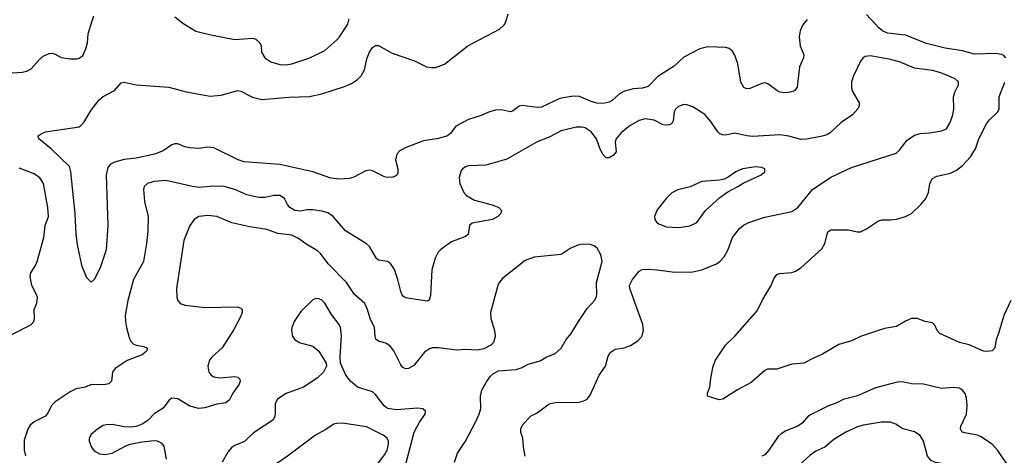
# Model space of a CAD drawing. Header units: inches. Extents: x 1308439 to 1441336, y 959892 to 1036309.
# Tile 22 of 167: x 1355933 to 1362510, y 990155 to 993065. Entities that reach past the tile are written whole.
import ezdxf

# ---------------------------------------------------------------- set-up
doc = ezdxf.new("R2010")
doc.units = ezdxf.units.IN
doc.header["$MEASUREMENT"] = 0
doc.layers.add('B3959', color=7, linetype='Continuous')
doc.layers.add('B3969', color=7, linetype='Continuous')

msp = doc.modelspace()

# ---------------------------------------------------------------- linework, layer by layer
at = {"layer": 'B3959', "color": 6}
for points, elevation in [([(1355850, 992708.8), (1355950, 992714.5), (1355979.5, 992720.5), (1356010, 992737.7), (1356062.8, 992797.2), (1356090, 992821.1), (1356130, 992839.2), (1356150, 992840.9), (1356170, 992834.8), (1356210, 992812.5), (1356270, 992803), (1356315.6, 992804.4), (1356330.9, 992809.1), (1356353.9, 992826.1), (1356375.4, 992870), (1356384.6, 992910), (1356390.6, 992970), (1356413.6, 993050), (1356428.3, 993091.7)], 3200), ([(1360000, 992595.1), (1359971.9, 992588.1), (1359940.1, 992570), (1359890, 992524.6), (1359870, 992513.8), (1359830, 992506.5), (1359790, 992507.9), (1359750, 992519.2), (1359672.8, 992552.8), (1359630, 992554.2), (1359540.4, 992539.6), (1359419.1, 992480.9), (1359390, 992479.7), (1359288.7, 992491.3), (1359270, 992486.7), (1359230, 992456.8), (1359210.5, 992449.5), (1359150, 992463), (1359110, 992460), (1359070, 992448.7), (1359015.7, 992424.3), (1358930, 992398), (1358846.9, 992353.1), (1358812.8, 992307.2), (1358790, 992289.1), (1358730, 992271.8), (1358630, 992256.1), (1358507.6, 992210), (1358471.6, 992190), (1358452.4, 992167.6), (1358442.6, 992130), (1358458.5, 992070), (1358459.5, 992040.5), (1358450, 992023.7), (1358425.6, 992014.4), (1358390, 992011.9), (1358370, 992016.5), (1358290, 992056.7), (1358270, 992060.5), (1358244.8, 992055.2), (1358165.8, 992014.2), (1358135.7, 992004.3), (1358070, 991999.4), (1358010, 992005.6), (1357890, 992048), (1357670, 992098.6), (1357430, 992115.6), (1357391.3, 992130), (1357230.3, 992210.3), (1357190, 992214.5), (1357130, 992205), (1357070, 992209.3), (1357036.2, 992216.2), (1356990, 992235.1), (1356970, 992236.6), (1356950, 992229), (1356890.2, 992189.8), (1356832.5, 992167.5), (1356710, 992139.5), (1356630, 992132.2), (1356565.6, 992114.4), (1356540.2, 992099.8), (1356522.1, 992077.9), (1356510, 992030), (1356521.2, 991690), (1356510, 991527.6), (1356470, 991406.6), (1356430, 991329.6), (1356410, 991312.3), (1356381.2, 991341.2), (1356350, 991417.2), (1356321.6, 991550), (1356310.9, 991630), (1356303, 991770), (1356274.1, 992050), (1356264.6, 992084.6), (1356142.7, 992202.7), (1356061.1, 992270), (1356056, 992290), (1356076.1, 992303.9), (1356104.8, 992315.2), (1356329.4, 992350.6), (1356342.2, 992357.8), (1356361.3, 992378.7), (1356410, 992461.7), (1356463, 992530), (1356490, 992552.3), (1356567, 992593), (1356610, 992642.6), (1356630, 992647.5), (1356710, 992631.2), (1356930, 992615.6), (1357044.3, 992584.3), (1357205.7, 992554.3), (1357278.1, 992561.9), (1357390, 992591.5), (1357410, 992586.8), (1357487, 992547), (1357550, 992533.2), (1357730, 992548.2), (1357868, 992552), (1357950, 992570), (1358101.8, 992618.2), (1358150, 992640.1), (1358190, 992665.3), (1358213.5, 992690), (1358235.4, 992730), (1358254.5, 992810), (1358270, 992848.9), (1358290, 992879.6), (1358310, 992893), (1358330, 992892.6), (1358421.7, 992841.7), (1358570, 992790.4), (1358650, 992751), (1358685.2, 992745.2), (1358710, 992746.9), (1358770, 992769), (1358927, 992890), (1359137.3, 993002.7), (1359168.1, 993030), (1359181.1, 993050), (1359195.2, 993104.8)], 3100), ([(1356970, 993084.1), (1357023.1, 993043.1), (1357110, 992989.2), (1357210, 992963.8), (1357370, 992932.9), (1357490, 992941.4), (1357510, 992934.6), (1357537.9, 992910), (1357546, 992890), (1357548.7, 992848.7), (1357569.7, 992810), (1357610, 992783.6), (1357670, 992765.5), (1357710, 992763.4), (1357750, 992769.4), (1357870, 992811.4), (1357970, 992859.1), (1358050.5, 992930), (1358068.9, 992951.1), (1358123.6, 993036.4), (1358132.6, 993070)], 3200), ([(1360000, 992350.2), (1359950.1, 992310), (1359917, 992270), (1359911.2, 992250), (1359917.2, 992182.8), (1359900.1, 992159.9), (1359870, 992141.6), (1359850, 992142.5), (1359830, 992163.2), (1359810, 992200.5), (1359785.7, 992270), (1359750, 992315.9), (1359710, 992342.3), (1359687.4, 992347.4), (1359650, 992347.7), (1359550, 992322.2), (1359470, 992280.4), (1359389.7, 992250.3), (1359186.9, 992133.1), (1359045.4, 992094.6), (1358934, 992090), (1358915.3, 992084.7), (1358890.8, 992070), (1358881.8, 992058.2), (1358868.2, 992010), (1358872.6, 991970), (1358899.9, 991910), (1358918.1, 991890), (1358970, 991860.5), (1359088.5, 991828.5), (1359133.2, 991810), (1359151.5, 991790), (1359147.2, 991770), (1359126.1, 991750), (1359090, 991729.7), (1358954.4, 991705.6), (1358936.4, 991690), (1358928.1, 991630), (1358910, 991617.2), (1358817.6, 991582.4), (1358747.3, 991532.7), (1358727.9, 991512.1), (1358707.6, 991472.4), (1358684.7, 991395.3), (1358677.5, 991222.5), (1358668.9, 991191.1), (1358654.3, 991185.7), (1358524, 991204), (1358510, 991206.7), (1358496.8, 991216.8), (1358487.5, 991227.5), (1358478.7, 991250), (1358459.5, 991330), (1358436.2, 991396.2), (1358410, 991435.8), (1358390, 991449.9), (1358330, 991459.9), (1358315.7, 991470), (1358270, 991550.6), (1358248.5, 991568.5), (1358110, 991655.2), (1358026.2, 991750), (1357990, 991775.9), (1357950, 991787.2), (1357890, 991794.9), (1357850, 991794.1), (1357810, 991787), (1357770, 991790.2), (1357736.4, 991810), (1357721, 991830), (1357701, 991870), (1357670, 991890.6), (1357630, 991890.4), (1357570, 991877.6), (1357530, 991878.4), (1357450, 991895.3), (1357370, 991931), (1357298.5, 991950), (1357230, 991953.2), (1357130, 991944), (1357086.5, 991950), (1356910, 991990), (1356830, 991984.4), (1356786.4, 991970), (1356765.2, 991950), (1356759, 991930), (1356767, 991850), (1356791, 991750), (1356787.7, 991650), (1356779.4, 991570), (1356759.7, 991450), (1356692.7, 991330), (1356655.4, 991190), (1356636.6, 991090), (1356638.4, 991050), (1356646.8, 991010), (1356663.4, 990943.4), (1356675.6, 990915.6), (1356690, 990900.3), (1356710, 990890.8), (1356761.2, 990881.2), (1356786.9, 990870), (1356780.5, 990850), (1356750, 990825.6), (1356650, 990789.6), (1356570, 990736.2), (1356553.6, 990710), (1356545.5, 990650), (1356528.1, 990631.9), (1356493.8, 990626.2), (1356412.2, 990627.8), (1356370, 990611.3), (1356310, 990599.3), (1356270, 990580.3), (1356170, 990511.9), (1356148.2, 990490), (1356121.4, 990438.6), (1356104, 990416), (1356030, 990379), (1356003.7, 990356.3), (1355987.4, 990330), (1355963, 990257), (1355962, 990190), (1355971.4, 990151.4)], 3200), ([(1355825.6, 990934.4), (1355990, 991017.6), (1356009.9, 991030), (1356027, 991050), (1356031.7, 991070), (1356029.5, 991130), (1356047.3, 991172.7), (1356050.6, 991210), (1356045, 991230), (1356012.9, 991290), (1356001.6, 991350), (1356006.4, 991373.6), (1356037.5, 991422.5), (1356049.4, 991450), (1356094.3, 991610), (1356103.6, 991690), (1356124.1, 991750), (1356121.6, 991810), (1356091.2, 991971.2), (1356067.9, 992007.9), (1356030, 992035), (1355930, 992074)], 3200), ([(1358837.1, 990110), (1358858.1, 990170), (1358910.2, 990249.8), (1358978.8, 990381.2), (1359000.9, 990430), (1359012.1, 990467.9), (1359011.2, 990550), (1359019.8, 990590), (1359050, 990646.6), (1359076.9, 990683.1), (1359097.7, 990702.3), (1359130, 990720.2), (1359250, 990728.9), (1359290, 990743), (1359330, 990764.3), (1359410, 990785.9), (1359450, 990810.1), (1359510, 990836.4), (1359550.2, 990870), (1359583.7, 990930), (1359617.3, 990970), (1359664.9, 991050), (1359724.2, 991135.8), (1359772.2, 991190), (1359783.9, 991210), (1359787.8, 991230), (1359784.7, 991310), (1359823.6, 991450), (1359814.1, 991494.1), (1359790, 991538.9), (1359770, 991555.7), (1359743.8, 991563.8), (1359690, 991564.7), (1359661.6, 991558.4), (1359610, 991537.2), (1359550, 991497.2), (1359370, 991478.2), (1359310, 991456.1), (1359160.5, 991339.5), (1359134.9, 991310), (1359125.6, 991290), (1359078.6, 991110), (1359079, 991070), (1359103.4, 990990), (1359107.9, 990950), (1359097.8, 990910), (1359079.8, 990890), (1359034.1, 990865.9), (1358990, 990858.7), (1358910, 990861.1), (1358850, 990857.1), (1358730, 990873), (1358687.8, 990872.2), (1358670, 990866.8), (1358636.6, 990843.4), (1358565.6, 990754.4), (1358530, 990734.4), (1358510, 990733.2), (1358490, 990743.2), (1358478.9, 990758.9), (1358432.2, 990852.2), (1358410, 990881.8), (1358382.8, 990902.8), (1358330, 990918.2), (1358312, 990932), (1358306.7, 990950), (1358303.5, 991010), (1358274, 991070), (1358256.6, 991130), (1358237.5, 991170), (1358169.1, 991229.1), (1358114.9, 991310), (1357993.5, 991433.5), (1357942.4, 991502.4), (1357922.2, 991522.2), (1357850, 991562.9), (1357790, 991606.6), (1357750, 991626.4), (1357657.7, 991637.7), (1357584.2, 991664.2), (1357470, 991681.8), (1357350, 991708.3), (1357248.9, 991751.1), (1357190, 991758.1), (1357128.8, 991751.2), (1357098, 991730), (1357070, 991690.6), (1357029.5, 991590), (1356979.3, 991270), (1356982, 991210), (1356988.9, 991188.9), (1357005.2, 991170), (1357038.3, 991158.3), (1357170, 991143.7), (1357386.3, 991146.3), (1357410, 991139.1), (1357419.8, 991130), (1357419.2, 991110), (1357412.4, 991090), (1357363.2, 990996.8), (1357286, 990874), (1357217, 990810), (1357201.2, 990790), (1357188.7, 990750), (1357196.1, 990710), (1357210.9, 990690), (1357230, 990680.3), (1357270, 990673.2), (1357370, 990680.8), (1357390, 990677.8), (1357403.9, 990663.9), (1357404.8, 990650), (1357397.8, 990630), (1357356.1, 990570), (1357333.5, 990526.5), (1357310, 990506.9), (1357250, 990497.3), (1357170, 990471.4), (1357130, 990468.8), (1357070, 990484.1), (1356990, 990531.7), (1356950, 990537.1), (1356930, 990522.2), (1356890.5, 990470), (1356830, 990431.4), (1356790, 990389.4), (1356754.6, 990365.4), (1356710, 990348.8), (1356670, 990342.4), (1356630, 990344.9), (1356550, 990362), (1356510, 990359.7), (1356490, 990353.5), (1356451.5, 990330), (1356410, 990294.9), (1356397.4, 990270), (1356396.6, 990250), (1356411.3, 990210), (1356430, 990185.8), (1356466, 990166), (1356501.7, 990161.7), (1356550, 990169.7), (1356641.6, 990218.4), (1356671.1, 990228.9), (1356750, 990246.2), (1356830, 990255.1), (1356850, 990252.7), (1356878.6, 990238.6), (1356895.5, 990215.5), (1356911.5, 990130)], 3300), ([(1358514.1, 990105.9), (1358568, 990310), (1358602.8, 990377.2), (1358640.1, 990430), (1358643.8, 990450), (1358624.8, 990464.8), (1358591.2, 990471.2), (1358450, 990459.3), (1358390, 990468.3), (1358366.3, 990486.3), (1358310, 990561.2), (1358290, 990579.5), (1358190, 990611.5), (1358142.9, 990650), (1358111.9, 990690), (1358075.1, 990770), (1358072.8, 990810), (1358082.6, 990957.4), (1358075.4, 991010), (1358066.5, 991030), (1358015.8, 991095.8), (1357970, 991171.3), (1357950, 991191.4), (1357930, 991200.1), (1357910, 991201.9), (1357890, 991194.6), (1357810, 991117.1), (1357766.7, 991050), (1357751.2, 991010), (1357748.5, 990988.5), (1357756.1, 990950), (1357770, 990928.8), (1357800.2, 990910), (1357890, 990883.6), (1357932, 990850), (1357979.8, 990770), (1357982.2, 990750), (1357962.8, 990710), (1357919.9, 990670), (1357828.5, 990611.5), (1357711.8, 990568.2), (1357655.6, 990530), (1357639.2, 990500.8), (1357639.9, 990430), (1357635.7, 990410), (1357623.1, 990390), (1357494.8, 990305.2), (1357433.4, 990246.6), (1357370, 990221.7), (1357350, 990208.9), (1357322.8, 990177.2), (1357284.6, 990110)], 3400), ([(1359308.1, 990150), (1359297.9, 990210), (1359293.9, 990270), (1359280.4, 990310), (1359280.4, 990330), (1359290, 990353.6), (1359344, 990416), (1359390, 990440.1), (1359470, 990498.7), (1359510, 990508.4), (1359670, 990511.1), (1359701.6, 990518.4), (1359722.5, 990530), (1359743.1, 990556.9), (1359804.6, 990690), (1359844.8, 990750), (1359863, 990817), (1359877.6, 990842.4), (1359910, 990863.6), (1359970, 990872.7), (1360000, 990883.5)], 3200), ([(1358294.5, 990000), (1358302, 990050), (1358318.1, 990090), (1358370, 990158.9), (1358387.1, 990190), (1358396.6, 990230), (1358395.9, 990250), (1358387.2, 990270), (1358361.1, 990290), (1358250, 990345), (1358090, 990369.9), (1358051.1, 990368.9), (1358030, 990362.9), (1357974.1, 990325.9), (1357909.1, 990290.9), (1357721.9, 990150), (1357650, 990101.3), (1357590, 990047), (1357539.5, 990010), (1357530.7, 990000)], 3500)]:
    msp.add_lwpolyline(points, dxfattribs=dict(at, elevation=elevation))
at = {"layer": 'B3969', "color": 6}
for points, elevation in [([(1362520.7, 992810), (1362506.2, 992826.2), (1362490, 992833.6), (1362450, 992839), (1362310, 992835.3), (1362230, 992856.8), (1362115.3, 992875.3), (1361990, 992906.2), (1361850, 992960.8), (1361730, 992975.7), (1361696.2, 992990), (1361672.1, 993010), (1361590, 993100.4)], 3100), ([(1361192.7, 993067.3), (1361163.1, 993030), (1361145.2, 992990), (1361139.9, 992950), (1361146.8, 992890), (1361170.1, 992830), (1361168.4, 992810), (1361142.5, 992750), (1361125.5, 992614.5), (1361109.3, 992590.7), (1361079.1, 992580.9), (1361043.8, 992576.2), (1361010, 992581.7), (1360990, 992591.2), (1360930, 992636.7), (1360910, 992642.6), (1360890, 992639.5), (1360810, 992605.9), (1360790, 992602.8), (1360770, 992611.2), (1360749, 992649), (1360729.5, 992769.5), (1360709, 992829), (1360694.2, 992854.2), (1360672.3, 992872.3), (1360650, 992880.6), (1360530, 992884.7), (1360475.5, 992870), (1360370, 992814.9), (1360304.8, 992755.2), (1360194.3, 992685.7), (1360130, 992619.6), (1360093, 992607), (1360030, 992602.5), (1360000, 992595.1)], 3100), ([(1360000, 990883.5), (1360012.1, 990887.9), (1360060.8, 990919.2), (1360089.3, 990950), (1360099.4, 990990), (1360094.8, 991030), (1360008.9, 991270), (1360006.6, 991290), (1360025.9, 991330), (1360070, 991384.9), (1360090, 991395.8), (1360130, 991399.1), (1360190, 991395.4), (1360310, 991378.6), (1360430, 991380.1), (1360490, 991394.6), (1360586.2, 991433.8), (1360610.4, 991449.6), (1360638.6, 991481.4), (1360665.4, 991530), (1360693.7, 991610), (1360740.1, 991670), (1360766.7, 991693.3), (1360803.4, 991710), (1360910, 991745.9), (1361090, 991784), (1361130, 991810.4), (1361229.6, 991930.4), (1361350, 992013.1), (1361490, 992078), (1361786.8, 992173.2), (1361808.2, 992191.8), (1361860.6, 992259.4), (1361910, 992293), (1361950, 992304.2), (1362010, 992308.6), (1362090, 992322.3), (1362123.4, 992336.6), (1362146.8, 992373.2), (1362166, 992430), (1362172.4, 992470), (1362170.8, 992550), (1362179, 992581), (1362204.9, 992630), (1362204.9, 992650), (1362182.4, 992670), (1362085.6, 992710), (1362030, 992725), (1361910, 992741.1), (1361810, 992783.1), (1361750, 992799.7), (1361615.4, 992824.6), (1361580.6, 992819.4), (1361566, 992810), (1361550, 992787.1), (1361501.4, 992690), (1361488.8, 992650), (1361488.4, 992611.6), (1361494.2, 992590), (1361539.9, 992510), (1361540.8, 992490), (1361531.4, 992470), (1361495.8, 992430), (1361421, 992379), (1361347.4, 992310), (1361324.4, 992295.6), (1361293.7, 992286.3), (1361190, 992267.1), (1361150, 992264.5), (1361070, 992288.1), (1361010, 992295.6), (1360830, 992286.1), (1360790, 992289.4), (1360710, 992306.7), (1360650, 992294.6), (1360630, 992295.1), (1360610, 992302.9), (1360596.3, 992316.3), (1360550, 992384.3), (1360510, 992430.9), (1360430, 992483.9), (1360390, 992496.9), (1360370, 992498.1), (1360334.4, 992485.6), (1360312.7, 992467.3), (1360303.7, 992450), (1360298.9, 992390), (1360289.1, 992370.9), (1360276.4, 992363.6), (1360250, 992359.9), (1360230, 992363.9), (1360170, 992393.4), (1360110, 992403.4), (1360070, 992391.8), (1360010, 992358.2), (1360000, 992350.2)], 3200), ([(1362552.3, 991190), (1362506.4, 991090), (1362471.4, 990968.6), (1362454.3, 990930), (1362447, 990873), (1362427.7, 990852.3), (1362392.3, 990847.7), (1362370, 990851.9), (1362274.4, 990894.4), (1362210, 990908.3), (1362078.2, 990970), (1362060.8, 990990), (1362045.2, 991025.2), (1362030, 991041.2), (1361979.5, 991050), (1361930, 991068.4), (1361890, 991068.5), (1361850, 991052.5), (1361790, 991015.6), (1361710, 991001.5), (1361550, 990948.4), (1361490, 990920.6), (1361404.6, 990895.4), (1361294.9, 990830), (1361230, 990802.4), (1361170, 990770.4), (1361090, 990763.6), (1360990, 990731.4), (1360928.6, 990731.4), (1360910, 990722), (1360818.5, 990641.5), (1360726.5, 990593.5), (1360630, 990529.8), (1360605.6, 990525.6), (1360527, 990550), (1360528.2, 990570), (1360543.1, 990610), (1360548.5, 990671.5), (1360565.4, 990750), (1360581.7, 990790), (1360647.1, 990890), (1360710, 990951.4), (1360859, 991121), (1360892.7, 991190), (1360951.4, 991290), (1360970, 991335.3), (1360990, 991363.2), (1361010, 991369.3), (1361090, 991375.6), (1361114.8, 991385.2), (1361150, 991408.3), (1361290, 991534.7), (1361310.6, 991570), (1361330, 991648.3), (1361350, 991662), (1361470, 991661.3), (1361527.3, 991647.3), (1361550, 991649.2), (1361590, 991667.5), (1361670, 991722.5), (1361691.9, 991728.1), (1361750, 991728), (1361790, 991733.3), (1361850, 991750.6), (1361890, 991771.7), (1361952.9, 991830), (1361985.4, 991870), (1362002.6, 991910), (1362011.5, 991970), (1362030, 992004.5), (1362058.9, 992021.1), (1362150, 992040.9), (1362190, 992059.4), (1362230, 992091.9), (1362283.1, 992150), (1362317.8, 992202.2), (1362339.9, 992270), (1362390.9, 992369.1), (1362410, 992396.2), (1362467.3, 992450), (1362474.5, 992470), (1362474.8, 992550), (1362513.1, 992646.9)], 3100), ([(1362550, 990065.4), (1362467.4, 990187.4), (1362429, 990230), (1362350, 990281.6), (1362330, 990290.2), (1362245, 990305), (1362230.8, 990310.8), (1362222.1, 990322.1), (1362218.1, 990330), (1362219.4, 990350), (1362256.5, 990430), (1362261, 990490), (1362256.9, 990536.9), (1362248, 990568), (1362230.9, 990590.9), (1362210, 990602.9), (1362170, 990608.2), (1362090, 990602.2), (1361970, 990630.6), (1361890, 990632.1), (1361830, 990646), (1361795.1, 990644.9), (1361650, 990606.4), (1361530, 990553), (1361432.6, 990527.4), (1361390, 990506.1), (1361330, 990483.9), (1361200.9, 990419.1), (1361158.9, 990370), (1361130.6, 990350), (1361050, 990318.1), (1361020.1, 990299.9), (1360999.7, 990280.3), (1360937.9, 990190), (1360910, 990158.5), (1360890, 990149)], 3200), ([(1362281.8, 990000), (1362248.8, 990028.8), (1362177.4, 990077.4), (1362130, 990094.2), (1362050, 990108.3), (1362021.8, 990121.8), (1361997.3, 990150), (1361970.4, 990250.4), (1361946.7, 990286.7), (1361910, 990312.7), (1361831.5, 990331.5), (1361784.5, 990364.5), (1361750, 990376.9), (1361690, 990377.7), (1361570, 990357.3), (1361530, 990345.4), (1361451, 990310), (1361370, 990261.5), (1361310, 990210), (1361250, 990183.1), (1361210, 990155.1), (1361165.3, 990114.7), (1361059, 990001), (1361057.7, 990000)], 3300)]:
    msp.add_lwpolyline(points, dxfattribs=dict(at, elevation=elevation))
at = {"layer": 'B3969', "color": 6, "elevation": 3300}
msp.add_lwpolyline([(1360850, 992082.6), (1360761.1, 992070), (1360716.2, 992050), (1360666.1, 992013.9), (1360639.4, 992000.6), (1360607.1, 991992.9), (1360490, 991983.4), (1360412.2, 991947.8), (1360330, 991929.4), (1360290, 991907.9), (1360251.4, 991870), (1360190, 991795.6), (1360172.8, 991750), (1360175.2, 991730), (1360189.1, 991710), (1360201.5, 991701.5), (1360250, 991681.9), (1360336.7, 991676.7), (1360410, 991687.6), (1360455.1, 991710), (1360513.9, 991790), (1360610, 991878.2), (1360663.8, 991916.2), (1360730, 991950.1), (1360766.1, 991973.9), (1360884.6, 992030), (1360910.7, 992050), (1360910.9, 992070), (1360890, 992078)], close=True, dxfattribs=at)

doc.saveas('drawing.dxf')
